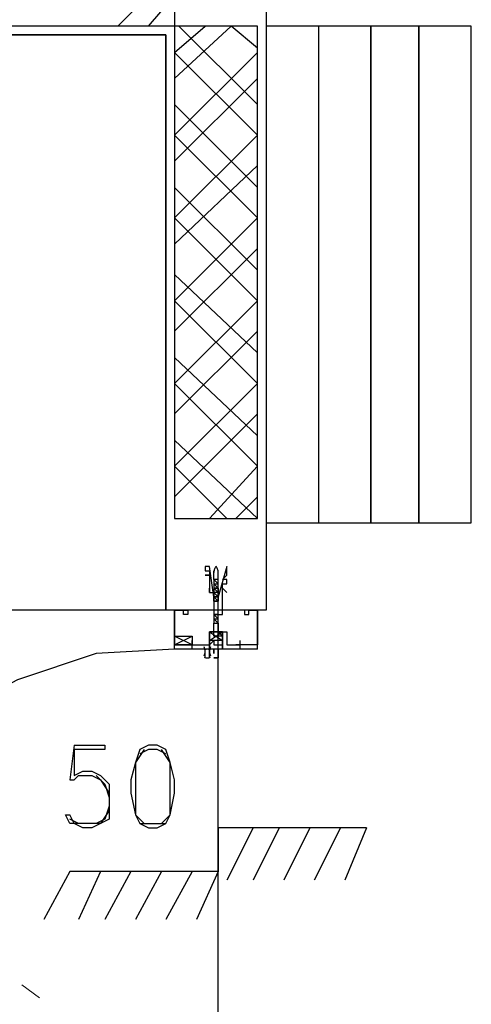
# Model space of a CAD drawing. Header units: millimetres. Extents: x 0 to 420, y 0 to 297.
# Tile 7 of 79: x 54.84 to 59.22, y 101.58 to 111.15. Entities that reach past the tile are written whole.
import ezdxf

# ---------------------------------------------------------------- set-up
doc = ezdxf.new("R2010")
doc.units = ezdxf.units.MM
doc.layers.add('LINE_000000', color=7, linetype='Continuous')

msp = doc.modelspace()

# ---------------------------------------------------------------- linework, layer by layer
at = {"layer": 'LINE_000000', "lineweight": 25}
for p, q in [((55.7953, 111.0827), (56.3457, 111.633)), ((56.0917, 111.0827), (56.3457, 111.379)), ((56.3457, 110.8287), (56.642, 111.0827)), ((56.3457, 110.5747), (56.896, 111.0827)), ((57.15, 110.3207), (56.388, 111.0827)), ((57.15, 110.871), (56.896, 111.0827)), ((56.3457, 110.0243), (57.15, 110.8287)), ((57.15, 110.0243), (56.3457, 110.8287)), ((56.3457, 109.7703), (57.15, 110.5747)), ((57.15, 109.5163), (56.3457, 110.3207)), ((56.3457, 109.22), (57.15, 110.0243)), ((57.15, 109.22), (56.3457, 110.0243)), ((56.3457, 108.966), (57.15, 109.728)), ((57.15, 108.712), (56.3457, 109.5163)), ((56.3457, 108.4157), (57.15, 109.22)), ((57.15, 108.4157), (56.3457, 109.22)), ((56.3457, 108.1193), (57.15, 108.9237)), ((57.15, 107.9077), (56.3457, 108.6697)), ((56.3457, 107.6113), (57.15, 108.4157)), ((57.15, 107.6113), (56.3457, 108.4157)), ((56.3457, 107.315), (57.15, 108.1193)), ((57.15, 107.1033), (56.3457, 107.8653)), ((56.3457, 106.807), (57.15, 107.6113)), ((57.15, 106.807), (56.3457, 107.6113)), ((56.3457, 106.5107), (57.15, 107.315)), ((57.15, 106.299), (56.3457, 107.061)), ((56.8537, 106.299), (56.3457, 106.807)), ((56.6844, 106.299), (57.15, 106.807)), ((56.9383, 106.299), (57.15, 106.5107)), ((56.7267, 105.7063), (56.7267, 105.791)), ((56.769, 105.7063), (56.769, 105.791)), ((56.7267, 105.7063), (56.7267, 105.7063)), ((56.7267, 105.7063), (56.7267, 105.664)), ((56.7267, 105.664), (56.769, 105.664)), ((56.7267, 105.664), (56.7267, 105.664)), ((56.7267, 105.664), (56.7267, 105.664)), ((56.7267, 105.664), (56.7267, 105.664)), ((56.7267, 105.664), (56.7267, 105.6217)), ((56.769, 101.1343), (56.769, 105.7063)), ((56.769, 105.664), (56.769, 105.7063)), ((56.769, 105.664), (56.769, 105.664)), ((56.769, 105.664), (56.769, 105.664)), ((56.769, 105.664), (56.769, 105.664)), ((56.769, 105.664), (56.769, 105.664)), ((56.769, 105.6217), (56.769, 105.664)), ((56.7267, 105.6217), (56.7267, 105.6217)), ((56.7267, 105.6217), (56.7267, 105.5793)), ((56.7267, 105.5793), (56.7267, 105.5793)), ((56.7267, 105.537), (56.7267, 105.537)), ((56.7267, 105.537), (56.7267, 105.4947)), ((56.769, 105.6217), (56.769, 105.6217)), ((56.769, 105.5793), (56.769, 105.5793)), ((56.769, 105.5793), (56.769, 105.5793)), ((56.769, 105.537), (56.769, 105.5793)), ((56.769, 105.537), (56.769, 105.537)), ((56.769, 105.4947), (56.769, 105.537)), ((56.769, 105.537), (56.769, 105.537)), ((56.7267, 105.4947), (56.7267, 105.4947)), ((56.769, 105.4947), (56.769, 105.4947)), ((56.3457, 105.41), (56.3457, 105.41)), ((56.388, 105.41), (56.388, 105.41)), ((56.388, 105.41), (56.388, 105.41)), ((56.7267, 105.3677), (56.7267, 105.3677)), ((56.7267, 105.3677), (56.769, 105.3677)), ((56.7267, 105.3677), (56.7267, 105.3677)), ((56.7267, 105.3677), (56.7267, 105.3677)), ((56.7267, 105.3677), (56.7267, 105.3253)), ((56.769, 105.3677), (56.769, 105.3677)), ((56.769, 105.3677), (56.769, 105.3677)), ((56.769, 105.3677), (56.769, 105.3677)), ((56.769, 105.3677), (56.769, 105.3677)), ((56.769, 105.3253), (56.769, 105.3677)), ((57.15, 105.41), (57.15, 105.41)), ((57.1923, 105.41), (57.1923, 105.41)), ((56.7267, 105.3253), (56.7267, 105.3253)), ((56.7267, 105.3253), (56.7267, 105.3253)), ((56.7267, 105.283), (56.7267, 105.283)), ((56.769, 105.3253), (56.769, 105.3253)), ((56.769, 105.283), (56.769, 105.3253)), ((56.769, 105.283), (56.769, 105.283)), ((56.769, 105.283), (56.769, 105.283)), ((56.3457, 105.0713), (56.515, 105.156)), ((56.515, 105.0713), (56.3457, 105.156)), ((56.6844, 105.1137), (56.8113, 105.1983)), ((56.6844, 105.1137), (56.8113, 105.1983)), ((56.515, 105.029), (56.515, 105.1137)), ((56.515, 105.029), (56.515, 105.1137)), ((56.515, 105.0713), (56.5574, 105.0713)), ((56.515, 105.0713), (56.515, 105.0713)), ((56.515, 105.0713), (56.515, 105.0713)), ((56.515, 105.0713), (56.5574, 105.0713)), ((56.5574, 105.0713), (56.5574, 105.0713)), ((57.023, 105.0713), (56.9383, 105.0713)), ((56.9807, 105.029), (56.9807, 105.1137)), ((56.9807, 105.0713), (56.9807, 105.0713)), ((56.7267, 105.029), (56.7267, 105.029)), ((56.7267, 104.9443), (56.7267, 104.9443)), ((55.372, 104.0977), (55.3297, 103.759)), ((55.4144, 103.3357), (55.3297, 103.378)), ((58.2083, 103.2933), (56.769, 103.2933)), ((56.769, 103.2933), (56.769, 102.87)), ((57.1077, 103.2933), (56.8537, 102.7853)), ((57.3617, 103.2933), (57.1077, 102.7853)), ((57.658, 103.2933), (57.404, 102.7853)), ((57.9543, 103.2933), (57.7004, 102.7853)), ((58.2083, 103.2933), (57.9967, 102.7853)), ((55.3297, 102.87), (55.0757, 102.4043)), ((56.769, 102.87), (55.3297, 102.87)), ((55.626, 102.87), (55.4144, 102.4043)), ((55.9223, 102.87), (55.6684, 102.4043)), ((56.2187, 102.87), (55.9647, 102.4043)), ((56.515, 102.87), (56.261, 102.4043)), ((56.769, 102.87), (56.5574, 102.4043))]:
    msp.add_line(p, q, dxfattribs=at)
at = {"layer": 'LINE_000000', "lineweight": 0}
msp.add_line((56.769, 105.41), (56.769, 105.41), dxfattribs=at)
at = {"layer": 'LINE_000000', "lineweight": 13}
msp.add_line((54.864, 101.7693), (55.0333, 101.6423), dxfattribs=at)
at = {"layer": 'LINE_000000', "lineweight": 25}
for points in [[(49.8687, 117.6443), (49.8687, 111.9717), (57.2347, 111.9717), (57.2347, 105.41), (56.261, 105.41), (56.261, 110.998), (49.8687, 110.998), (49.8687, 99.441)], [(56.7507, 105.837), (56.7455, 105.8301), (56.7409, 105.8229), (56.7369, 105.8154), (56.7336, 105.8075), (56.7309, 105.7995), (56.7288, 105.7912), (56.7275, 105.7828), (56.7267, 105.7742)], [(56.7689, 105.7742), (56.7682, 105.7828), (56.7668, 105.7912), (56.7648, 105.7995), (56.7621, 105.8075), (56.7587, 105.8154), (56.7547, 105.8229), (56.7502, 105.8301), (56.745, 105.837)], [(56.769, 105.7063), (56.7267, 105.7063), (56.769, 105.664)], [(56.769, 105.6217), (56.7267, 105.6217), (56.769, 105.6217), (56.7267, 105.664), (56.769, 105.664)], [(56.769, 105.6217), (56.769, 105.5793), (56.7267, 105.6217), (56.769, 105.5793)], [(56.769, 105.5793), (56.7267, 105.5793), (56.769, 105.537)], [(56.769, 105.5793), (56.7267, 105.5793), (56.7267, 105.537)], [(56.7267, 105.4947), (56.769, 105.4947), (56.7267, 105.537), (56.769, 105.537), (56.7267, 105.537)], [(57.15, 105.029), (56.8113, 105.029), (56.8113, 105.0713), (56.8113, 105.1983), (56.769, 105.1983), (56.6844, 105.1983), (56.6844, 105.0713), (56.6844, 105.029), (56.3457, 105.029), (56.3457, 105.41), (56.4304, 105.41), (56.4727, 105.41), (56.4727, 105.3677), (56.4304, 105.3677), (56.4304, 105.41), (56.3457, 105.41), (56.3457, 105.0713), (56.515, 105.0713)], [(56.769, 105.3677), (56.7267, 105.3677), (56.769, 105.3253)], [(56.7267, 105.3253), (56.769, 105.3253), (56.7267, 105.3677)], [(57.15, 105.029), (57.15, 105.41), (57.0653, 105.41), (57.023, 105.41), (57.023, 105.3677), (57.0653, 105.3677), (57.0653, 105.41), (57.15, 105.41), (57.15, 105.0713), (56.9807, 105.0713)], [(56.7267, 105.3253), (56.7267, 105.283), (56.769, 105.283)], [(56.769, 105.283), (56.769, 105.1983), (56.8113, 105.156), (56.769, 105.156), (56.769, 105.1983), (56.769, 105.156), (56.7267, 105.156), (56.7267, 105.1983), (56.7267, 105.283)], [(56.5574, 105.0713), (56.6844, 105.0713), (56.6844, 105.1983), (56.8537, 105.1983), (56.8537, 105.0713), (56.9807, 105.0713)], [(56.6844, 105.1983), (56.8113, 105.1983), (56.8113, 105.1137), (56.6844, 105.1137), (56.6844, 105.1983), (56.8113, 105.1137)], [(56.6844, 105.1983), (56.8113, 105.1983), (56.8113, 105.1137), (56.6844, 105.1137), (56.6844, 105.1983), (56.8113, 105.1137)], [(56.6324, 104.9637), (56.6366, 104.9744), (56.6396, 104.9854), (56.6414, 104.9966), (56.642, 105.0078), (56.6414, 105.0191), (56.6396, 105.0303), (56.6366, 105.0412), (56.6324, 105.0519)], [(56.6939, 105.0519), (56.6897, 105.0412), (56.6867, 105.0303), (56.6849, 105.0191), (56.6843, 105.0078), (56.6849, 104.9966), (56.6867, 104.9854), (56.6897, 104.9744), (56.6939, 104.9637)], [(56.3457, 105.029), (55.5837, 104.9867), (54.8217, 104.7327), (54.102, 104.3517), (53.5094, 103.886), (53.0013, 103.251), (52.6203, 102.5737), (52.4087, 101.8117), (52.324, 101.0497)], [(56.6939, 105.0211), (56.6865, 105.0246), (56.6789, 105.027), (56.6711, 105.0285), (56.6632, 105.029), (56.6552, 105.0285), (56.6474, 105.027), (56.6398, 105.0246), (56.6324, 105.0211)], [(56.642, 104.9443), (56.642, 104.9867), (56.642, 105.029)], [(56.6324, 104.9523), (56.6398, 104.9488), (56.6474, 104.9463), (56.6552, 104.9448), (56.6632, 104.9443), (56.6711, 104.9448), (56.6789, 104.9463), (56.6865, 104.9488), (56.6939, 104.9523)], [(55.372, 104.0977), (55.6684, 104.0977), (55.6684, 104.0553), (55.372, 104.0553), (55.372, 103.8013), (55.4567, 103.8437), (55.5414, 103.8437), (55.626, 103.8013), (55.7107, 103.7167), (55.7107, 103.5897), (55.7107, 103.505), (55.7107, 103.378), (55.626, 103.3357), (55.5414, 103.2933), (55.4567, 103.2933), (55.372, 103.3357), (55.3297, 103.3357), (55.2873, 103.4203), (55.3297, 103.4203)], [(56.0493, 104.0553), (55.9647, 103.9283), (55.9647, 103.759), (55.9647, 103.632), (55.9647, 103.4203), (56.0493, 103.3357)], [(56.261, 104.013), (56.1763, 104.0553), (56.0917, 104.0553), (56.007, 104.013)], [(56.2187, 103.3357), (56.3033, 103.4203), (56.3033, 103.632), (56.3033, 103.759), (56.3033, 103.9283), (56.2187, 104.0553)], [(55.3297, 103.759), (55.372, 103.759), (55.4144, 103.8013), (55.5414, 103.8013), (55.626, 103.759), (55.7107, 103.632)], [(55.5837, 103.8013), (55.6684, 103.7167), (55.7107, 103.5897), (55.7107, 103.505), (55.6684, 103.378), (55.5837, 103.3357)], [(55.7107, 103.4627), (55.626, 103.3357), (55.5414, 103.3357), (55.4567, 103.3357), (55.372, 103.3357), (55.3297, 103.4203)], [(56.007, 103.3357), (56.0917, 103.3357), (56.1763, 103.3357), (56.261, 103.3357)]]:
    msp.add_lwpolyline(points, dxfattribs=at)
for points in [[(49.6993, 111.0827), (49.6993, 111.887), (56.3457, 111.887), (56.3457, 111.0827), (49.6993, 111.0827)], [(56.3457, 106.299), (57.15, 106.299), (57.15, 111.0827), (56.3457, 111.0827), (56.3457, 106.299)], [(57.2347, 106.2566), (59.2243, 106.2566), (59.2243, 111.0827), (57.2347, 111.0827), (57.2347, 106.2566)], [(58.2507, 111.0827), (57.7427, 111.0827), (57.7427, 106.2566), (58.2507, 106.2566), (58.2507, 111.0827)], [(58.7164, 111.0827), (58.2507, 111.0827), (58.2507, 106.2566), (58.7164, 106.2566), (58.7164, 111.0827)], [(59.2243, 111.0827), (58.7164, 111.0827), (58.7164, 106.2566), (59.2243, 106.2566), (59.2243, 111.0827)], [(56.261, 110.998), (56.261, 105.41), (49.8687, 105.41), (49.8687, 110.998), (56.261, 110.998)], [(56.7267, 105.4947), (56.7267, 105.537), (56.6844, 105.8333), (56.642, 105.8333), (56.642, 105.791), (56.6844, 105.791), (56.6844, 105.7487), (56.642, 105.7487), (56.6844, 105.7487), (56.6844, 105.7063), (56.6844, 105.664), (56.6844, 105.6217), (56.6844, 105.5793), (56.7267, 105.5793), (56.7267, 105.537), (56.7267, 105.3677), (56.8113, 105.3677), (56.8113, 105.537), (56.8113, 105.5793), (56.8113, 105.6217), (56.8113, 105.664), (56.8537, 105.664), (56.8537, 105.7063), (56.8113, 105.7063), (56.8537, 105.7487), (56.8537, 105.791), (56.8537, 105.8333), (56.769, 105.537), (56.769, 105.4947), (56.7267, 105.4947)], [(56.6844, 105.6217), (56.6844, 105.5793), (56.6844, 105.6217)], [(56.8113, 105.6217), (56.8537, 105.5793), (56.8113, 105.6217)], [(56.388, 105.41), (56.3457, 105.41), (56.388, 105.41)], [(56.3457, 105.41), (56.388, 105.41), (56.3457, 105.41)], [(56.769, 105.283), (56.7267, 105.3253), (56.769, 105.283)], [(56.515, 105.0713), (56.3457, 105.0713), (56.3457, 105.156), (56.515, 105.156), (56.515, 105.0713)], [(56.7267, 105.029), (56.6844, 105.029), (56.6844, 105.0713), (56.7267, 105.1137), (56.7267, 105.0713), (56.8113, 105.0713), (56.8113, 105.1137), (56.8113, 105.0713), (56.8113, 105.029), (56.769, 105.029), (56.769, 104.9867), (56.769, 105.029), (56.769, 104.9443), (56.7267, 104.9443), (56.769, 104.9443), (56.769, 105.029), (56.7267, 105.029), (56.7267, 104.9867), (56.7267, 105.029)], [(56.7267, 105.029), (56.6844, 105.029), (56.6844, 105.0713), (56.7267, 105.1137), (56.7267, 105.0713), (56.8113, 105.0713), (56.8113, 105.1137), (56.8113, 105.0713), (56.8113, 105.029), (56.769, 105.029), (56.769, 104.9867), (56.769, 105.029), (56.769, 104.9443), (56.7267, 104.9443), (56.769, 104.9443), (56.769, 105.029), (56.7267, 105.029), (56.7267, 104.9867), (56.7267, 105.029)], [(56.6844, 104.9443), (56.6844, 105.029), (56.6844, 104.9443)], [(56.0917, 104.0977), (56.007, 104.0553), (55.9647, 103.9283), (55.9223, 103.759), (55.9223, 103.632), (55.9647, 103.4203), (56.007, 103.3357), (56.0917, 103.2933), (56.1763, 103.2933), (56.261, 103.3357), (56.3033, 103.4203), (56.3457, 103.632), (56.3457, 103.759), (56.3033, 103.9283), (56.261, 104.0553), (56.1763, 104.0977), (56.0917, 104.0977)]]:
    msp.add_lwpolyline(points, close=True, dxfattribs=at)

doc.saveas('drawing.dxf')
